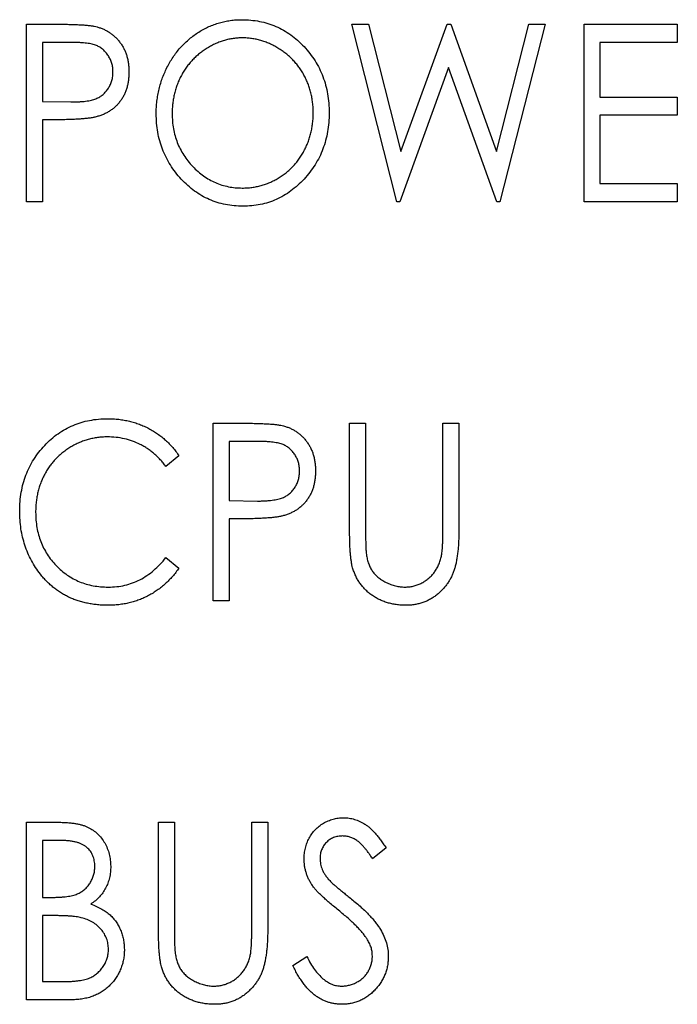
# Model space of a CAD drawing. Header units: millimetres. Extents: x 0 to 420, y 0 to 297.
# Tile 29 of 101: x 76.74 to 81.64, y 155.58 to 162.92. Entities that reach past the tile are written whole.
import ezdxf

# ---------------------------------------------------------------- set-up
doc = ezdxf.new("R2010")
doc.units = ezdxf.units.MM

msp = doc.modelspace()

# ---------------------------------------------------------------- linework, layer by layer
at = {"color": 7, "linetype": 'Continuous', "lineweight": 25}
for p, q in [((76.7917, 162.8894), (77.0349, 162.8894)), ((76.7917, 161.5665), (76.7917, 162.8894)), ((79.217, 162.8894), (79.3405, 162.8894)), ((79.5528, 161.5665), (79.217, 162.8894)), ((79.3405, 162.8894), (79.5816, 161.9396)), ((79.5816, 161.9396), (79.927, 162.8894)), ((79.927, 162.8894), (79.9532, 162.8894)), ((79.9532, 162.8894), (80.294, 161.9396)), ((80.294, 161.9396), (80.5367, 162.8894)), ((80.6586, 162.8894), (80.3205, 161.5665)), ((80.5367, 162.8894), (80.6586, 162.8894)), ((80.947, 162.8894), (81.6423, 162.8894)), ((80.947, 161.5665), (80.947, 162.8894)), ((81.6423, 162.8894), (81.6423, 162.7537)), ((77.1309, 162.7537), (76.9104, 162.7537)), ((76.9104, 162.7537), (76.9104, 162.3128)), ((81.6423, 162.7537), (81.0657, 162.7537)), ((81.0657, 162.7537), (81.0657, 162.3467)), ((79.9378, 162.5672), (79.5742, 161.5665)), ((80.2966, 161.5665), (79.9378, 162.5672)), ((76.9104, 162.3128), (77.1216, 162.3098)), ((81.0657, 162.3467), (81.6423, 162.3467)), ((81.6423, 162.3467), (81.6423, 162.211)), ((76.9981, 162.1771), (76.9104, 162.1771)), ((76.9104, 162.1771), (76.9104, 161.5665)), ((81.6423, 162.211), (81.0657, 162.211)), ((81.0657, 162.211), (81.0657, 161.7022)), ((81.0657, 161.7022), (81.6423, 161.7022)), ((81.6423, 161.7022), (81.6423, 161.5665)), ((76.9104, 161.5665), (76.7917, 161.5665)), ((79.5742, 161.5665), (79.5528, 161.5665)), ((80.3205, 161.5665), (80.2966, 161.5665)), ((81.6423, 161.5665), (80.947, 161.5665)), ((78.1824, 159.9144), (78.4257, 159.9144)), ((78.1824, 158.5915), (78.1824, 159.9144)), ((79.2, 159.9144), (79.3188, 159.9144)), ((79.2, 159.1154), (79.2, 159.9144)), ((79.3188, 159.9144), (79.3188, 159.1218)), ((79.8954, 159.1218), (79.8954, 159.9144)), ((79.8954, 159.9144), (80.0141, 159.9144)), ((80.0141, 159.9144), (80.0141, 159.1154)), ((78.5216, 159.7787), (78.3011, 159.7787)), ((78.3011, 159.7787), (78.3011, 159.3378)), ((77.928, 159.6717), (77.831, 159.5922)), ((78.3011, 159.3378), (78.5123, 159.3348)), ((78.3889, 159.2021), (78.3011, 159.2021)), ((78.3011, 159.2021), (78.3011, 158.5915)), ((77.831, 158.9138), (77.928, 158.835)), ((78.3011, 158.5915), (78.1824, 158.5915)), ((76.7917, 156.9394), (77.0304, 156.9394)), ((76.7917, 155.6165), (76.7917, 156.9394)), ((77.7754, 156.9394), (77.8941, 156.9394)), ((77.7754, 156.1404), (77.7754, 156.9394)), ((77.8941, 156.9394), (77.8941, 156.1468)), ((78.4707, 156.1468), (78.4707, 156.9394)), ((78.4707, 156.9394), (78.5895, 156.9394)), ((78.5895, 156.9394), (78.5895, 156.1404)), ((77.0529, 156.8037), (76.9104, 156.8037)), ((76.9104, 156.8037), (76.9104, 156.3797)), ((79.4714, 156.7494), (79.371, 156.6681)), ((76.9104, 156.3797), (76.9809, 156.3797)), ((76.9801, 156.244), (76.9104, 156.244)), ((76.9104, 156.244), (76.9104, 155.7522)), ((78.776, 155.8717), (78.8807, 155.9388)), ((76.9104, 155.7522), (77.0635, 155.7522)), ((77.1261, 155.6165), (76.7917, 155.6165))]:
    msp.add_line(p, q, dxfattribs=at)
for points, knots in [([(77.7584, 162.2221), (77.7586, 162.2379), (77.7591, 162.2691), (77.7633, 162.3156), (77.7698, 162.3613), (77.7795, 162.406), (77.7913, 162.4499), (77.8059, 162.493), (77.8235, 162.535), (77.8433, 162.5761), (77.8653, 162.6157), (77.8899, 162.653), (77.9158, 162.6885), (77.944, 162.7215), (77.9743, 162.7521), (78.0062, 162.781), (78.0401, 162.8075), (78.0759, 162.8314), (78.1128, 162.8533), (78.1511, 162.8717), (78.1898, 162.8878), (78.2294, 162.9008), (78.2697, 162.9109), (78.3108, 162.9179), (78.3526, 162.9227), (78.3808, 162.9231), (78.3949, 162.9233)], [0, 0, 0, 0, 0.044811, 0.089011, 0.13275, 0.176233, 0.219272, 0.262324, 0.305647, 0.348979, 0.392242, 0.43461, 0.476184, 0.517236, 0.558165, 0.598792, 0.639668, 0.680638, 0.721467, 0.761759, 0.801482, 0.840953, 0.880381, 0.919726, 0.959716, 1, 1, 1, 1]), ([(78.3949, 162.9233), (78.4177, 162.9227), (78.4624, 162.9215), (78.5281, 162.9121), (78.5907, 162.8961), (78.6507, 162.8744), (78.7076, 162.8457), (78.7619, 162.8112), (78.8131, 162.7699), (78.8608, 162.723), (78.9046, 162.6719), (78.9428, 162.6171), (78.9752, 162.5596), (79.0016, 162.4988), (79.0224, 162.4355), (79.0368, 162.3689), (79.0458, 162.2997), (79.0469, 162.2525), (79.0474, 162.2285)], [0, 0, 0, 0, 0.064112, 0.12603, 0.186709, 0.24615, 0.305771, 0.366051, 0.427384, 0.490821, 0.554635, 0.61692, 0.678954, 0.740666, 0.803314, 0.866858, 0.932414, 1, 1, 1, 1]), ([(77.0349, 162.8894), (77.0516, 162.8894), (77.0837, 162.8894), (77.1296, 162.8882), (77.1714, 162.8867), (77.2089, 162.8846), (77.2421, 162.8821), (77.271, 162.8786), (77.2958, 162.8749), (77.3106, 162.8712), (77.3174, 162.8695)], [0, 0, 0, 0, 0.1765, 0.339032, 0.485753, 0.61857, 0.735674, 0.838185, 0.926155, 1, 1, 1, 1]), ([(77.3174, 162.8695), (77.326, 162.867), (77.3429, 162.8621), (77.3673, 162.8521), (77.3907, 162.8405), (77.4128, 162.8269), (77.4335, 162.8114), (77.4532, 162.7942), (77.4715, 162.775), (77.4887, 162.7541), (77.5043, 162.7317), (77.518, 162.7077), (77.5293, 162.6823), (77.5386, 162.6554), (77.5461, 162.6273), (77.551, 162.5975), (77.5543, 162.5665), (77.5547, 162.5454), (77.5549, 162.5346)], [0, 0, 0, 0, 0.060075, 0.119303, 0.178069, 0.236256, 0.294313, 0.353143, 0.412708, 0.473813, 0.535615, 0.597403, 0.660232, 0.723514, 0.789577, 0.856841, 0.927091, 1, 1, 1, 1]), ([(77.4361, 162.534), (77.4357, 162.5447), (77.4349, 162.5658), (77.4284, 162.5967), (77.4177, 162.6262), (77.4029, 162.6538), (77.3848, 162.6789), (77.3636, 162.7005), (77.3396, 162.7182), (77.3171, 162.7293), (77.2972, 162.7364), (77.28, 162.7411), (77.2606, 162.7451), (77.2389, 162.7481), (77.215, 162.7508), (77.1889, 162.7526), (77.1606, 162.7537), (77.141, 162.7537), (77.1309, 162.7537)], [0, 0, 0, 0, 0.074091, 0.147068, 0.219176, 0.292487, 0.364821, 0.434086, 0.502842, 0.57172, 0.608354, 0.649905, 0.695817, 0.746872, 0.802658, 0.863186, 0.92915, 1, 1, 1, 1]), ([(78.4002, 162.7877), (78.3888, 162.7875), (78.3661, 162.7872), (78.3323, 162.7832), (78.2989, 162.7775), (78.2659, 162.7693), (78.2336, 162.7582), (78.2014, 162.7453), (78.1698, 162.7299), (78.139, 162.7121), (78.1091, 162.6927), (78.0808, 162.6711), (78.0539, 162.6481), (78.029, 162.6233), (78.0056, 162.5971), (77.984, 162.5691), (77.9642, 162.5394), (77.9459, 162.5083), (77.9298, 162.4759), (77.9157, 162.4424), (77.9038, 162.408), (77.8939, 162.3727), (77.8866, 162.3364), (77.8809, 162.2994), (77.8777, 162.2613), (77.8773, 162.2357), (77.8771, 162.2227)], [0, 0, 0, 0, 0.039956, 0.079513, 0.119111, 0.158682, 0.198528, 0.238944, 0.279928, 0.321669, 0.363487, 0.405034, 0.446304, 0.487242, 0.528249, 0.569305, 0.611035, 0.653354, 0.695583, 0.737902, 0.780492, 0.823231, 0.866218, 0.910046, 0.954473, 1, 1, 1, 1]), ([(78.9287, 162.2288), (78.9285, 162.2416), (78.928, 162.267), (78.9249, 162.3046), (78.9191, 162.3413), (78.912, 162.3771), (78.902, 162.4118), (78.8904, 162.4457), (78.8762, 162.4786), (78.8601, 162.5106), (78.8422, 162.5413), (78.8222, 162.5706), (78.8004, 162.5981), (78.7771, 162.6242), (78.7519, 162.6485), (78.725, 162.6715), (78.6963, 162.6927), (78.666, 162.7121), (78.6346, 162.7299), (78.6026, 162.7453), (78.57, 162.7582), (78.5371, 162.7693), (78.5035, 162.7774), (78.4695, 162.7832), (78.4351, 162.7872), (78.4119, 162.7875), (78.4002, 162.7877)], [0, 0, 0, 0, 0.044923, 0.089057, 0.132287, 0.174986, 0.217144, 0.258769, 0.300532, 0.342498, 0.384141, 0.425372, 0.466388, 0.507179, 0.548135, 0.589217, 0.630842, 0.673193, 0.715487, 0.757043, 0.79776, 0.838207, 0.878693, 0.918916, 0.959101, 1, 1, 1, 1]), ([(77.1216, 162.3098), (77.1319, 162.3098), (77.1518, 162.3098), (77.1806, 162.3114), (77.2072, 162.313), (77.2318, 162.3157), (77.2542, 162.3192), (77.2745, 162.3229), (77.2925, 162.3281), (77.3136, 162.3353), (77.3372, 162.3472), (77.3626, 162.3651), (77.3844, 162.3872), (77.403, 162.4124), (77.4177, 162.4403), (77.4285, 162.4702), (77.435, 162.5016), (77.4357, 162.5231), (77.4361, 162.534)], [0, 0, 0, 0, 0.070231, 0.135127, 0.195896, 0.251444, 0.303058, 0.349556, 0.391936, 0.430093, 0.501229, 0.570517, 0.640124, 0.710955, 0.782914, 0.853735, 0.926014, 1, 1, 1, 1]), ([(77.5549, 162.5346), (77.5546, 162.5237), (77.5542, 162.5025), (77.5514, 162.4712), (77.5459, 162.4416), (77.5393, 162.4132), (77.5298, 162.3866), (77.5187, 162.3612), (77.5055, 162.3372), (77.49, 162.315), (77.473, 162.2943), (77.4545, 162.2751), (77.4343, 162.2578), (77.4125, 162.2425), (77.3892, 162.2288), (77.3643, 162.217), (77.3379, 162.2068), (77.3196, 162.2015), (77.3103, 162.1988)], [0, 0, 0, 0, 0.0723093, 0.1413582, 0.2082071, 0.2723358, 0.3351426, 0.3961736, 0.4566676, 0.5166459, 0.5759293, 0.6349326, 0.6936926, 0.7527076, 0.8119619, 0.8731962, 0.9355036, 1, 1, 1, 1]), ([(77.3103, 162.1988), (77.3026, 162.197), (77.2858, 162.1932), (77.2581, 162.1889), (77.2258, 162.1852), (77.189, 162.1824), (77.1477, 162.1801), (77.1018, 162.1782), (77.0515, 162.1772), (77.0164, 162.1771), (76.9981, 162.1771)], [0, 0, 0, 0, 0.075269, 0.165174, 0.268129, 0.385984, 0.51806, 0.664405, 0.825035, 1, 1, 1, 1]), ([(78.405, 161.5326), (78.3827, 161.5332), (78.3389, 161.5343), (78.2745, 161.5443), (78.2127, 161.5597), (78.1536, 161.5819), (78.0971, 161.6104), (78.0435, 161.6455), (77.9925, 161.6868), (77.9446, 161.7336), (77.9013, 161.785), (77.8627, 161.8394), (77.8307, 161.8969), (77.8043, 161.9569), (77.7834, 162.0194), (77.769, 162.0847), (77.76, 162.1525), (77.7589, 162.1987), (77.7584, 162.2221)], [0, 0, 0, 0, 0.063524, 0.12488, 0.185155, 0.244833, 0.304627, 0.365038, 0.42717, 0.49127, 0.555588, 0.618668, 0.681008, 0.742903, 0.805249, 0.868474, 0.933217, 1, 1, 1, 1]), ([(77.8771, 162.2227), (77.8776, 162.2036), (77.8784, 162.166), (77.8858, 162.1109), (77.8976, 162.058), (77.9148, 162.0076), (77.9361, 161.959), (77.9629, 161.9131), (77.9941, 161.8692), (78.0299, 161.8285), (78.0688, 161.7909), (78.1103, 161.7581), (78.1538, 161.7305), (78.1993, 161.7078), (78.2466, 161.6898), (78.2962, 161.6776), (78.3476, 161.6694), (78.3825, 161.6687), (78.4002, 161.6683)], [0, 0, 0, 0, 0.06753, 0.132738, 0.196163, 0.25879, 0.321017, 0.383435, 0.446363, 0.511011, 0.575079, 0.637133, 0.697793, 0.757163, 0.816573, 0.8765, 0.937463, 1, 1, 1, 1]), ([(78.4002, 161.6683), (78.4122, 161.6684), (78.4359, 161.6688), (78.4712, 161.6724), (78.5058, 161.6782), (78.5396, 161.6864), (78.5727, 161.6969), (78.6054, 161.7092), (78.6371, 161.7245), (78.6682, 161.7416), (78.6979, 161.7609), (78.7262, 161.7819), (78.7527, 161.8047), (78.7776, 161.8291), (78.8008, 161.8552), (78.8222, 161.8831), (78.8422, 161.9125), (78.8601, 161.9438), (78.8762, 161.9763), (78.8904, 162.0097), (78.902, 162.0441), (78.9119, 162.0792), (78.9191, 162.1154), (78.9249, 162.1524), (78.928, 162.1903), (78.9285, 162.2159), (78.9287, 162.2288)], [0, 0, 0, 0, 0.041661, 0.082882, 0.123552, 0.164177, 0.204273, 0.24489, 0.285869, 0.327154, 0.368651, 0.40943, 0.450115, 0.490687, 0.531109, 0.572015, 0.613338, 0.655348, 0.697698, 0.739863, 0.781905, 0.824489, 0.86732, 0.910682, 0.954948, 1, 1, 1, 1]), ([(79.0474, 162.2285), (79.0469, 162.2047), (79.0458, 162.1578), (79.0368, 162.089), (79.0223, 162.0229), (79.0018, 161.9595), (78.9756, 161.8988), (78.9429, 161.8411), (78.9049, 161.786), (78.8614, 161.7345), (78.8139, 161.6873), (78.763, 161.6461), (78.7099, 161.6106), (78.6538, 161.5823), (78.5953, 161.5597), (78.5341, 161.5443), (78.4704, 161.5343), (78.427, 161.5332), (78.405, 161.5326)], [0, 0, 0, 0, 0.067668, 0.133292, 0.19714, 0.260013, 0.322488, 0.385059, 0.448295, 0.51269, 0.576673, 0.638498, 0.698729, 0.757967, 0.817157, 0.876594, 0.937343, 1, 1, 1, 1]), ([(76.7408, 159.2606), (76.7413, 159.2844), (76.7424, 159.3312), (76.7514, 159.3999), (76.7658, 159.4656), (76.7863, 159.5285), (76.8127, 159.5885), (76.8451, 159.6456), (76.8834, 159.6997), (76.9268, 159.7505), (76.9746, 159.7969), (77.026, 159.8376), (77.0807, 159.8715), (77.1379, 159.9), (77.1984, 159.9217), (77.2619, 159.937), (77.3282, 159.9465), (77.3734, 159.9477), (77.3964, 159.9483)], [0, 0, 0, 0, 0.067236, 0.132194, 0.195391, 0.257388, 0.318778, 0.380515, 0.442528, 0.505942, 0.569171, 0.630524, 0.690882, 0.750747, 0.811024, 0.872201, 0.934998, 1, 1, 1, 1]), ([(77.3964, 159.9483), (77.4104, 159.9482), (77.4381, 159.9478), (77.4791, 159.9443), (77.519, 159.9384), (77.558, 159.9304), (77.596, 159.9205), (77.6328, 159.9076), (77.6687, 159.8928), (77.7035, 159.8758), (77.737, 159.8569), (77.7689, 159.8358), (77.7994, 159.813), (77.8285, 159.7886), (77.8556, 159.762), (77.8815, 159.7338), (77.9059, 159.7037), (77.9206, 159.6824), (77.928, 159.6717)], [0, 0, 0, 0, 0.067002, 0.132942, 0.197212, 0.260814, 0.32354, 0.38588, 0.447839, 0.509647, 0.571537, 0.632443, 0.693319, 0.753787, 0.814645, 0.875557, 0.937659, 1, 1, 1, 1]), ([(78.4257, 159.9144), (78.4424, 159.9144), (78.4745, 159.9144), (78.5204, 159.9132), (78.5622, 159.9117), (78.5996, 159.9096), (78.6329, 159.9071), (78.6618, 159.9036), (78.6865, 159.8999), (78.7014, 159.8962), (78.7082, 159.8945)], [0, 0, 0, 0, 0.1765, 0.339032, 0.485753, 0.61857, 0.735674, 0.838185, 0.926155, 1, 1, 1, 1]), ([(78.7082, 159.8945), (78.7167, 159.892), (78.7336, 159.8871), (78.7581, 159.8771), (78.7814, 159.8655), (78.8035, 159.8519), (78.8243, 159.8364), (78.844, 159.8192), (78.8623, 159.8), (78.8795, 159.7791), (78.8951, 159.7567), (78.9087, 159.7327), (78.92, 159.7073), (78.9294, 159.6804), (78.9369, 159.6523), (78.9417, 159.6225), (78.9451, 159.5915), (78.9454, 159.5704), (78.9456, 159.5596)], [0, 0, 0, 0, 0.060075, 0.119303, 0.178069, 0.236256, 0.294313, 0.353143, 0.412708, 0.473813, 0.535615, 0.597403, 0.660232, 0.723514, 0.789577, 0.856841, 0.927091, 1, 1, 1, 1]), ([(77.3932, 159.8127), (77.3811, 159.8125), (77.3571, 159.8122), (77.3214, 159.8082), (77.2864, 159.8025), (77.2519, 159.7943), (77.2182, 159.7836), (77.1851, 159.7709), (77.1529, 159.7554), (77.1214, 159.7381), (77.0913, 159.7184), (77.0626, 159.6973), (77.0358, 159.6743), (77.0105, 159.65), (76.9872, 159.624), (76.9656, 159.5962), (76.9458, 159.5669), (76.9278, 159.5361), (76.9115, 159.5041), (76.8979, 159.4709), (76.8857, 159.4369), (76.8765, 159.4016), (76.8685, 159.3656), (76.8634, 159.3284), (76.8601, 159.2904), (76.8597, 159.2646), (76.8595, 159.2516)], [0, 0, 0, 0, 0.042054, 0.083393, 0.124454, 0.165461, 0.206316, 0.247114, 0.288563, 0.330315, 0.372018, 0.413257, 0.453959, 0.494537, 0.53495, 0.575397, 0.616502, 0.657759, 0.699337, 0.740877, 0.782508, 0.824785, 0.867453, 0.910542, 0.954879, 1, 1, 1, 1]), ([(77.831, 159.5922), (77.8243, 159.601), (77.811, 159.6186), (77.7892, 159.6431), (77.7667, 159.6662), (77.7434, 159.6879), (77.7186, 159.7073), (77.6931, 159.7255), (77.6666, 159.7419), (77.6299, 159.7616), (77.582, 159.7825), (77.5214, 159.7998), (77.4582, 159.8108), (77.4151, 159.812), (77.3932, 159.8127)], [0, 0, 0, 0, 0.065249, 0.129752, 0.19303, 0.255253, 0.317083, 0.378287, 0.439499, 0.500949, 0.623295, 0.74628, 0.871322, 1, 1, 1, 1]), ([(78.8269, 159.559), (78.8265, 159.5697), (78.8257, 159.5908), (78.8192, 159.6217), (78.8084, 159.6512), (78.7936, 159.6788), (78.7756, 159.7039), (78.7543, 159.7255), (78.7304, 159.7432), (78.7079, 159.7543), (78.688, 159.7614), (78.6708, 159.7661), (78.6513, 159.7701), (78.6296, 159.7731), (78.6058, 159.7758), (78.5797, 159.7776), (78.5514, 159.7787), (78.5318, 159.7787), (78.5216, 159.7787)], [0, 0, 0, 0, 0.074091, 0.147068, 0.219176, 0.292487, 0.364821, 0.434086, 0.502842, 0.57172, 0.608354, 0.649905, 0.695817, 0.746872, 0.802658, 0.863186, 0.92915, 1, 1, 1, 1]), ([(78.5123, 159.3348), (78.5227, 159.3348), (78.5426, 159.3348), (78.5714, 159.3364), (78.598, 159.338), (78.6226, 159.3407), (78.6449, 159.3442), (78.6653, 159.3479), (78.6833, 159.3531), (78.7044, 159.3603), (78.7279, 159.3722), (78.7533, 159.3901), (78.7751, 159.4122), (78.7938, 159.4374), (78.8084, 159.4653), (78.8192, 159.4952), (78.8257, 159.5266), (78.8265, 159.5481), (78.8269, 159.559)], [0, 0, 0, 0, 0.070231, 0.135127, 0.195896, 0.251444, 0.303058, 0.349556, 0.391936, 0.430093, 0.501229, 0.570517, 0.640124, 0.710955, 0.782914, 0.853735, 0.926014, 1, 1, 1, 1]), ([(78.9456, 159.5596), (78.9454, 159.5487), (78.945, 159.5275), (78.9422, 159.4962), (78.9367, 159.4666), (78.93, 159.4382), (78.9206, 159.4116), (78.9095, 159.3862), (78.8962, 159.3622), (78.8808, 159.34), (78.8638, 159.3193), (78.8452, 159.3001), (78.825, 159.2828), (78.8032, 159.2675), (78.7799, 159.2538), (78.7551, 159.242), (78.7287, 159.2318), (78.7103, 159.2265), (78.701, 159.2238)], [0, 0, 0, 0, 0.072309, 0.141358, 0.208207, 0.272336, 0.335143, 0.396174, 0.456668, 0.516646, 0.575929, 0.634933, 0.693693, 0.752708, 0.811962, 0.873196, 0.935504, 1, 1, 1, 1]), ([(76.8953, 158.7889), (76.8828, 158.8054), (76.8581, 158.8382), (76.827, 158.8913), (76.8003, 158.9467), (76.7786, 159.0046), (76.7615, 159.0651), (76.7494, 159.128), (76.7421, 159.1935), (76.7412, 159.238), (76.7408, 159.2606)], [0, 0, 0, 0, 0.122254, 0.24342, 0.364291, 0.486273, 0.609794, 0.736233, 0.865843, 1, 1, 1, 1]), ([(76.8595, 159.2516), (76.8599, 159.2321), (76.8608, 159.1937), (76.8682, 159.1375), (76.8799, 159.0837), (76.8972, 159.0326), (76.9184, 158.9835), (76.9453, 158.9373), (76.9763, 158.8933), (77.0123, 158.8525), (77.0518, 158.8154), (77.094, 158.7824), (77.1392, 158.7551), (77.1865, 158.7324), (77.2364, 158.7148), (77.289, 158.7025), (77.3439, 158.6944), (77.3815, 158.6937), (77.4006, 158.6933)], [0, 0, 0, 0, 0.067402, 0.132225, 0.195291, 0.256964, 0.318228, 0.379385, 0.441024, 0.503862, 0.566597, 0.627855, 0.688166, 0.748276, 0.808707, 0.870424, 0.93412, 1, 1, 1, 1]), ([(78.701, 159.2238), (78.6934, 159.222), (78.6765, 159.2182), (78.6488, 159.2139), (78.6166, 159.2102), (78.5798, 159.2074), (78.5384, 159.2051), (78.4926, 159.2032), (78.4422, 159.2022), (78.4071, 159.2021), (78.3889, 159.2021)], [0, 0, 0, 0, 0.0752685, 0.1651737, 0.2681292, 0.385984, 0.5180597, 0.6644047, 0.8250346, 1, 1, 1, 1]), ([(79.2226, 158.8366), (79.2207, 158.8437), (79.2166, 158.859), (79.2124, 158.8843), (79.2084, 158.9133), (79.2053, 158.9463), (79.2031, 158.9831), (79.2011, 159.0237), (79.2001, 159.0682), (79.2001, 159.0993), (79.2, 159.1154)], [0, 0, 0, 0, 0.077936, 0.169149, 0.274074, 0.391816, 0.523462, 0.668216, 0.827041, 1, 1, 1, 1]), ([(79.3188, 159.1218), (79.3187, 159.1106), (79.3187, 159.0893), (79.319, 159.059), (79.3195, 159.032), (79.3201, 159.0084), (79.3204, 158.988), (79.3216, 158.971), (79.3226, 158.9573), (79.3234, 158.9493), (79.3238, 158.9458)], [0, 0, 0, 0, 0.191105, 0.362655, 0.516171, 0.650128, 0.766034, 0.862527, 0.941006, 1, 1, 1, 1]), ([(80.0141, 159.1154), (80.0141, 159.101), (80.0139, 159.0729), (80.0122, 159.0317), (80.0099, 158.9927), (80.0066, 158.9557), (80.0017, 158.921), (79.9961, 158.8883), (79.99, 158.8576), (79.9821, 158.829), (79.9732, 158.8018), (79.9619, 158.7758), (79.9491, 158.7505), (79.9336, 158.7264), (79.917, 158.7027), (79.8975, 158.6804), (79.8764, 158.6587), (79.8535, 158.6381), (79.8289, 158.6192), (79.8027, 158.6029), (79.7754, 158.5887), (79.7467, 158.5771), (79.7167, 158.5685), (79.6854, 158.5621), (79.6528, 158.5584), (79.6308, 158.5579), (79.6195, 158.5576)], [0, 0, 0, 0, 0.055741, 0.108782, 0.159483, 0.20722, 0.252436, 0.295103, 0.335609, 0.373517, 0.409957, 0.446416, 0.482967, 0.519684, 0.557168, 0.594999, 0.634172, 0.674127, 0.714136, 0.754079, 0.793688, 0.83312, 0.873373, 0.914549, 0.95654, 1, 1, 1, 1]), ([(79.8827, 158.9164), (79.8837, 158.9211), (79.886, 158.9315), (79.8886, 158.949), (79.8905, 158.9698), (79.8925, 158.9938), (79.8936, 159.0212), (79.8948, 159.0518), (79.8952, 159.0857), (79.8953, 159.1094), (79.8954, 159.1218)], [0, 0, 0, 0, 0.069596, 0.155423, 0.257515, 0.37358, 0.506166, 0.6554, 0.819993, 1, 1, 1, 1]), ([(79.3238, 158.9458), (79.3256, 158.9334), (79.329, 158.9093), (79.3383, 158.875), (79.3509, 158.844), (79.3662, 158.8155), (79.3862, 158.7902), (79.4101, 158.7669), (79.439, 158.7463), (79.4713, 158.7278), (79.506, 158.7127), (79.5415, 158.7015), (79.5772, 158.6944), (79.6011, 158.6937), (79.6129, 158.6933)], [0, 0, 0, 0, 0.0889375, 0.1727267, 0.251185, 0.3263801, 0.4009876, 0.479456, 0.5624606, 0.6520321, 0.742988, 0.8310174, 0.9158505, 1, 1, 1, 1]), ([(77.4006, 158.6933), (77.4217, 158.6939), (77.4632, 158.6952), (77.5241, 158.7058), (77.5823, 158.7231), (77.6378, 158.7474), (77.6906, 158.7787), (77.7406, 158.817), (77.7882, 158.8619), (77.8165, 158.8962), (77.831, 158.9138)], [0, 0, 0, 0, 0.1259, 0.248079, 0.368237, 0.488157, 0.609636, 0.7344, 0.864047, 1, 1, 1, 1]), ([(79.6129, 158.6933), (79.6232, 158.6937), (79.6436, 158.6945), (79.6739, 158.6995), (79.7033, 158.7085), (79.732, 158.7203), (79.759, 158.7356), (79.7843, 158.7535), (79.807, 158.7742), (79.8274, 158.7975), (79.8453, 158.8234), (79.8605, 158.852), (79.8735, 158.8831), (79.8796, 158.9051), (79.8827, 158.9164)], [0, 0, 0, 0, 0.081412, 0.161686, 0.242811, 0.324775, 0.407586, 0.488453, 0.56979, 0.650718, 0.733306, 0.819186, 0.907133, 1, 1, 1, 1]), ([(77.398, 158.5576), (77.3849, 158.5577), (77.359, 158.5579), (77.3207, 158.561), (77.2834, 158.5654), (77.2472, 158.5718), (77.2119, 158.5797), (77.1779, 158.5898), (77.1448, 158.6015), (77.1128, 158.6149), (77.0819, 158.6305), (77.0519, 158.6476), (77.0231, 158.6667), (76.9954, 158.6876), (76.9686, 158.7101), (76.9429, 158.7344), (76.9184, 158.7608), (76.903, 158.7795), (76.8953, 158.7889)], [0, 0, 0, 0, 0.068335, 0.135464, 0.200567, 0.264774, 0.327263, 0.389343, 0.450083, 0.510699, 0.570569, 0.630747, 0.691051, 0.751063, 0.812002, 0.873718, 0.936106, 1, 1, 1, 1]), ([(77.928, 158.835), (77.9204, 158.8243), (77.9051, 158.8028), (77.8802, 158.7724), (77.8539, 158.744), (77.8262, 158.7174), (77.7972, 158.6925), (77.7665, 158.6696), (77.7347, 158.6486), (77.7014, 158.6296), (77.667, 158.6126), (77.6315, 158.5979), (77.5949, 158.5856), (77.5575, 158.5751), (77.519, 158.5672), (77.4796, 158.5617), (77.4391, 158.5581), (77.4118, 158.5578), (77.398, 158.5576)], [0, 0, 0, 0, 0.063576, 0.126691, 0.188634, 0.249942, 0.311426, 0.372445, 0.433495, 0.495161, 0.556733, 0.61789, 0.679838, 0.742002, 0.804922, 0.868441, 0.933689, 1, 1, 1, 1]), ([(79.6195, 158.5576), (79.6073, 158.5579), (79.5834, 158.5585), (79.5481, 158.5618), (79.5143, 158.5681), (79.4815, 158.5761), (79.4503, 158.5871), (79.4202, 158.6001), (79.3917, 158.6158), (79.3644, 158.6335), (79.339, 158.6532), (79.3159, 158.6749), (79.2946, 158.6979), (79.2758, 158.7227), (79.2588, 158.7487), (79.2448, 158.7768), (79.232, 158.8059), (79.2257, 158.8263), (79.2226, 158.8366)], [0, 0, 0, 0, 0.069994, 0.137225, 0.203144, 0.267439, 0.330757, 0.392722, 0.455101, 0.517382, 0.579131, 0.639383, 0.69929, 0.758596, 0.817649, 0.877496, 0.938128, 1, 1, 1, 1]), ([(78.8608, 156.6646), (78.8613, 156.6786), (78.8621, 156.7062), (78.8696, 156.7466), (78.8812, 156.7852), (78.8976, 156.8215), (78.9187, 156.8549), (78.9432, 156.8852), (78.9724, 156.911), (79.0045, 156.9333), (79.0395, 156.9509), (79.0763, 156.9643), (79.1149, 156.9717), (79.141, 156.9728), (79.1542, 156.9733)], [0, 0, 0, 0, 0.0882908, 0.1744188, 0.2584228, 0.3423174, 0.4252869, 0.5069347, 0.5879222, 0.670559, 0.7531449, 0.8348442, 0.9166861, 1, 1, 1, 1]), ([(79.1542, 156.9733), (79.1683, 156.9728), (79.1962, 156.9718), (79.2374, 156.9623), (79.2769, 156.947), (79.3086, 156.9295), (79.3334, 156.912), (79.3526, 156.8964), (79.3716, 156.8778), (79.3913, 156.8572), (79.411, 156.8338), (79.4313, 156.8081), (79.4513, 156.7796), (79.4646, 156.7597), (79.4714, 156.7494)], [0, 0, 0, 0, 0.103822, 0.205919, 0.309231, 0.415653, 0.47222, 0.532858, 0.597819, 0.667857, 0.743177, 0.823448, 0.908942, 1, 1, 1, 1]), ([(77.0304, 156.9394), (77.0421, 156.9394), (77.0647, 156.9392), (77.0977, 156.9372), (77.1286, 156.9345), (77.1574, 156.9302), (77.184, 156.925), (77.2087, 156.9186), (77.2312, 156.911), (77.2582, 156.8991), (77.2889, 156.881), (77.3222, 156.8545), (77.3508, 156.8223), (77.3752, 156.7857), (77.3945, 156.7456), (77.4093, 156.703), (77.4174, 156.6579), (77.4186, 156.6272), (77.4192, 156.6116)], [0, 0, 0, 0, 0.060411, 0.117245, 0.171021, 0.220982, 0.268098, 0.311607, 0.352705, 0.391223, 0.464448, 0.5367, 0.610578, 0.686475, 0.763836, 0.840678, 0.919304, 1, 1, 1, 1]), ([(77.3005, 156.6092), (77.3004, 156.6166), (77.3002, 156.631), (77.297, 156.6519), (77.2927, 156.6718), (77.286, 156.6902), (77.2778, 156.7076), (77.2676, 156.7238), (77.2554, 156.7385), (77.2415, 156.7523), (77.2254, 156.7645), (77.2073, 156.7753), (77.1867, 156.7837), (77.1643, 156.7914), (77.1395, 156.7967), (77.1126, 156.801), (77.0835, 156.8033), (77.0634, 156.8036), (77.0529, 156.8037)], [0, 0, 0, 0, 0.0613296, 0.1202282, 0.1762954, 0.231183, 0.2843601, 0.3368041, 0.3903186, 0.4441023, 0.4999307, 0.558187, 0.6200478, 0.685431, 0.7558339, 0.8320746, 0.9128373, 1, 1, 1, 1]), ([(79.1473, 156.8377), (79.1355, 156.8372), (79.1126, 156.8363), (79.0801, 156.8265), (79.0508, 156.8113), (79.0258, 156.7899), (79.0053, 156.7645), (78.9901, 156.7357), (78.9811, 156.7037), (78.9801, 156.6815), (78.9796, 156.6702)], [0, 0, 0, 0, 0.133507, 0.258557, 0.380724, 0.504971, 0.628085, 0.748901, 0.871477, 1, 1, 1, 1]), ([(79.371, 156.6681), (79.3654, 156.6764), (79.3546, 156.6924), (79.3383, 156.715), (79.3228, 156.7355), (79.3076, 156.7534), (79.2934, 156.7695), (79.2796, 156.7833), (79.2665, 156.795), (79.2498, 156.8073), (79.229, 156.8195), (79.2028, 156.8302), (79.1754, 156.8364), (79.1567, 156.8372), (79.1473, 156.8377)], [0, 0, 0, 0, 0.102557, 0.196911, 0.284395, 0.364416, 0.437215, 0.503536, 0.563602, 0.61645, 0.714669, 0.808954, 0.904132, 1, 1, 1, 1]), ([(78.926, 156.4632), (78.9208, 156.471), (78.9105, 156.4863), (78.8972, 156.5103), (78.8859, 156.5348), (78.8771, 156.5599), (78.8698, 156.5854), (78.8644, 156.6113), (78.8615, 156.6379), (78.8611, 156.6557), (78.8608, 156.6646)], [0, 0, 0, 0, 0.130877, 0.257719, 0.382316, 0.506626, 0.628302, 0.751527, 0.87547, 1, 1, 1, 1]), ([(78.9796, 156.6702), (78.9797, 156.6631), (78.9801, 156.6489), (78.9835, 156.6279), (78.9885, 156.6072), (78.9957, 156.5864), (79.006, 156.5654), (79.0198, 156.544), (79.0366, 156.5215), (79.0496, 156.5069), (79.0564, 156.4992)], [0, 0, 0, 0, 0.110385, 0.220503, 0.331137, 0.443585, 0.563154, 0.695062, 0.839762, 1, 1, 1, 1]), ([(76.9809, 156.3797), (76.9912, 156.3799), (77.0112, 156.3802), (77.0401, 156.381), (77.0668, 156.3833), (77.0916, 156.3857), (77.1141, 156.3895), (77.1345, 156.394), (77.153, 156.3988), (77.1742, 156.407), (77.1985, 156.4191), (77.2241, 156.438), (77.2469, 156.4601), (77.2659, 156.4859), (77.2813, 156.5143), (77.2924, 156.5445), (77.2994, 156.5764), (77.3001, 156.5981), (77.3005, 156.6092)], [0, 0, 0, 0, 0.069184, 0.1336714, 0.1935726, 0.248874, 0.2998056, 0.3464266, 0.3887398, 0.4272833, 0.4989393, 0.5691837, 0.6394232, 0.7108447, 0.7828025, 0.8546314, 0.9259451, 1, 1, 1, 1]), ([(77.4192, 156.6116), (77.4188, 156.597), (77.4179, 156.5683), (77.4104, 156.5264), (77.399, 156.4863), (77.3821, 156.4487), (77.3612, 156.4135), (77.3353, 156.382), (77.305, 156.3536), (77.282, 156.3381), (77.2703, 156.3302)], [0, 0, 0, 0, 0.131479, 0.258232, 0.38261, 0.506215, 0.627933, 0.750087, 0.872821, 1, 1, 1, 1]), ([(79.1174, 156.2833), (79.1051, 156.2932), (79.0817, 156.3123), (79.0487, 156.3402), (79.0194, 156.366), (78.9937, 156.3896), (78.9715, 156.411), (78.9527, 156.43), (78.9378, 156.4471), (78.9297, 156.4582), (78.926, 156.4632)], [0, 0, 0, 0, 0.179535, 0.344506, 0.492131, 0.62464, 0.742099, 0.843179, 0.92954, 1, 1, 1, 1]), ([(79.0564, 156.4992), (79.0589, 156.4967), (79.065, 156.4905), (79.0762, 156.4806), (79.0907, 156.468), (79.1086, 156.4528), (79.1298, 156.4349), (79.1548, 156.415), (79.1828, 156.392), (79.2028, 156.376), (79.2133, 156.3675)], [0, 0, 0, 0, 0.053039, 0.126288, 0.218872, 0.334457, 0.469409, 0.625738, 0.802267, 1, 1, 1, 1]), ([(79.2133, 156.3675), (79.226, 156.3571), (79.2506, 156.3369), (79.2854, 156.3063), (79.3172, 156.2767), (79.3458, 156.2478), (79.3714, 156.22), (79.3937, 156.1929), (79.4132, 156.1668), (79.4344, 156.1333), (79.4558, 156.0919), (79.4748, 156.0418), (79.4861, 155.9912), (79.4876, 155.9574), (79.4884, 155.9406)], [0, 0, 0, 0, 0.093761, 0.181614, 0.264342, 0.341677, 0.41338, 0.479975, 0.541968, 0.599292, 0.705911, 0.807015, 0.904485, 1, 1, 1, 1]), ([(77.2703, 156.3302), (77.285, 156.3244), (77.3133, 156.3134), (77.3521, 156.2937), (77.3858, 156.2727), (77.4142, 156.2494), (77.4383, 156.2243), (77.46, 156.1974), (77.478, 156.1676), (77.4936, 156.1357), (77.5055, 156.1018), (77.5149, 156.0666), (77.5197, 156.0297), (77.5205, 156.0047), (77.521, 155.992)], [0, 0, 0, 0, 0.105094, 0.200987, 0.288426, 0.36794, 0.443759, 0.519243, 0.59631, 0.674393, 0.754077, 0.833933, 0.916123, 1, 1, 1, 1]), ([(77.199, 156.2284), (77.1932, 156.2297), (77.181, 156.2325), (77.1609, 156.2356), (77.1379, 156.2382), (77.1119, 156.2402), (77.0831, 156.2422), (77.0514, 156.243), (77.0167, 156.2439), (76.9926, 156.244), (76.9801, 156.244)], [0, 0, 0, 0, 0.080141, 0.171688, 0.277239, 0.39575, 0.527398, 0.670909, 0.828844, 1, 1, 1, 1]), ([(77.4022, 155.992), (77.4016, 156.0059), (77.4003, 156.033), (77.3899, 156.0724), (77.3726, 156.1088), (77.3485, 156.1419), (77.3189, 156.1714), (77.2837, 156.1962), (77.2434, 156.2156), (77.214, 156.2241), (77.199, 156.2284)], [0, 0, 0, 0, 0.122978, 0.241496, 0.358865, 0.47987, 0.603747, 0.728862, 0.860622, 1, 1, 1, 1]), ([(79.3278, 156.0723), (79.3226, 156.0799), (79.3117, 156.0958), (79.2927, 156.1193), (79.2708, 156.144), (79.246, 156.1699), (79.2179, 156.1966), (79.1873, 156.2247), (79.1536, 156.2539), (79.1297, 156.2733), (79.1174, 156.2833)], [0, 0, 0, 0, 0.092213, 0.193119, 0.303009, 0.423363, 0.552489, 0.69176, 0.840671, 1, 1, 1, 1]), ([(77.7979, 155.8616), (77.796, 155.8687), (77.792, 155.884), (77.7878, 155.9093), (77.7837, 155.9383), (77.7806, 155.9713), (77.7784, 156.0081), (77.7765, 156.0487), (77.7754, 156.0932), (77.7754, 156.1243), (77.7754, 156.1404)], [0, 0, 0, 0, 0.077936, 0.169149, 0.274074, 0.391816, 0.523462, 0.668216, 0.827041, 1, 1, 1, 1]), ([(77.8941, 156.1468), (77.8941, 156.1356), (77.894, 156.1143), (77.8943, 156.084), (77.8948, 156.057), (77.8954, 156.0334), (77.8957, 156.013), (77.8969, 155.996), (77.8979, 155.9823), (77.8987, 155.9743), (77.8991, 155.9708)], [0, 0, 0, 0, 0.191105, 0.362655, 0.516171, 0.650128, 0.766034, 0.862527, 0.941006, 1, 1, 1, 1]), ([(78.5895, 156.1404), (78.5894, 156.126), (78.5892, 156.0979), (78.5875, 156.0567), (78.5852, 156.0177), (78.5819, 155.9807), (78.577, 155.946), (78.5714, 155.9133), (78.5653, 155.8826), (78.5575, 155.854), (78.5485, 155.8268), (78.5372, 155.8008), (78.5244, 155.7755), (78.509, 155.7514), (78.4923, 155.7277), (78.4728, 155.7054), (78.4518, 155.6837), (78.4288, 155.6631), (78.4043, 155.6442), (78.378, 155.6279), (78.3507, 155.6137), (78.322, 155.6021), (78.292, 155.5935), (78.2607, 155.5871), (78.2282, 155.5834), (78.2061, 155.5829), (78.1949, 155.5826)], [0, 0, 0, 0, 0.055741, 0.108782, 0.159483, 0.20722, 0.252436, 0.295103, 0.335609, 0.373517, 0.409957, 0.446416, 0.482967, 0.519684, 0.557168, 0.594999, 0.634172, 0.674127, 0.714136, 0.754079, 0.793688, 0.83312, 0.873373, 0.914549, 0.95654, 1, 1, 1, 1]), ([(78.458, 155.9414), (78.459, 155.9461), (78.4613, 155.9565), (78.4639, 155.974), (78.4658, 155.9948), (78.4678, 156.0188), (78.469, 156.0462), (78.4701, 156.0768), (78.4705, 156.1107), (78.4707, 156.1344), (78.4707, 156.1468)], [0, 0, 0, 0, 0.069596, 0.155423, 0.257515, 0.37358, 0.506166, 0.6554, 0.819993, 1, 1, 1, 1]), ([(79.3696, 155.9425), (79.3691, 155.9535), (79.368, 155.9757), (79.3601, 156.0088), (79.3465, 156.0413), (79.3341, 156.0618), (79.3278, 156.0723)], [0, 0, 0, 0, 0.238336, 0.482311, 0.73314, 1, 1, 1, 1]), ([(77.0635, 155.7522), (77.0745, 155.7523), (77.0956, 155.7526), (77.1261, 155.7535), (77.1544, 155.7556), (77.1804, 155.7589), (77.2042, 155.7624), (77.2256, 155.7672), (77.2449, 155.7727), (77.2674, 155.7811), (77.2928, 155.7942), (77.3198, 155.8142), (77.344, 155.8377), (77.3645, 155.8649), (77.381, 155.8947), (77.3935, 155.926), (77.4009, 155.9586), (77.4018, 155.9809), (77.4022, 155.992)], [0, 0, 0, 0, 0.069807, 0.134579, 0.194415, 0.250549, 0.301262, 0.347969, 0.390185, 0.42866, 0.500914, 0.571392, 0.642245, 0.714971, 0.787795, 0.858561, 0.928895, 1, 1, 1, 1]), ([(77.521, 155.992), (77.5207, 155.9791), (77.5201, 155.9537), (77.515, 155.9164), (77.5065, 155.8808), (77.4948, 155.8465), (77.4795, 155.8138), (77.461, 155.7825), (77.439, 155.7529), (77.4141, 155.725), (77.3863, 155.6995), (77.356, 155.677), (77.3231, 155.6586), (77.2882, 155.643), (77.2509, 155.6311), (77.2113, 155.6228), (77.1694, 155.6172), (77.1408, 155.6167), (77.1261, 155.6165)], [0, 0, 0, 0, 0.063363, 0.124627, 0.184367, 0.243059, 0.301844, 0.361338, 0.42118, 0.482903, 0.544595, 0.605999, 0.667367, 0.729491, 0.793258, 0.859341, 0.927971, 1, 1, 1, 1]), ([(77.8991, 155.9708), (77.9009, 155.9584), (77.9043, 155.9343), (77.9136, 155.9), (77.9262, 155.869), (77.9415, 155.8405), (77.9615, 155.8152), (77.9855, 155.7919), (78.0143, 155.7713), (78.0466, 155.7528), (78.0814, 155.7377), (78.1169, 155.7265), (78.1525, 155.7194), (78.1764, 155.7187), (78.1882, 155.7183)], [0, 0, 0, 0, 0.0889375, 0.1727267, 0.251185, 0.3263801, 0.4009876, 0.479456, 0.5624606, 0.6520321, 0.742988, 0.8310174, 0.9158505, 1, 1, 1, 1]), ([(78.1882, 155.7183), (78.1985, 155.7187), (78.2189, 155.7195), (78.2492, 155.7245), (78.2786, 155.7335), (78.3074, 155.7453), (78.3343, 155.7606), (78.3596, 155.7785), (78.3823, 155.7992), (78.4027, 155.8225), (78.4206, 155.8484), (78.4358, 155.877), (78.4489, 155.9081), (78.4549, 155.9301), (78.458, 155.9414)], [0, 0, 0, 0, 0.081412, 0.161686, 0.242811, 0.324775, 0.407586, 0.488453, 0.56979, 0.650718, 0.733306, 0.819186, 0.907133, 1, 1, 1, 1]), ([(78.8807, 155.9388), (78.89, 155.9214), (78.9077, 155.8882), (78.9371, 155.8431), (78.9678, 155.8049), (78.9997, 155.7734), (79.0328, 155.7488), (79.0671, 155.7313), (79.1027, 155.7203), (79.127, 155.7189), (79.1391, 155.7183)], [0, 0, 0, 0, 0.165307, 0.315251, 0.451801, 0.576089, 0.690151, 0.796612, 0.898685, 1, 1, 1, 1]), ([(79.1391, 155.7183), (79.1495, 155.7186), (79.17, 155.7192), (79.2002, 155.7254), (79.2294, 155.7349), (79.2572, 155.7485), (79.2832, 155.7649), (79.3058, 155.7848), (79.3255, 155.8068), (79.3413, 155.8317), (79.354, 155.858), (79.363, 155.8855), (79.3685, 155.9137), (79.3693, 155.9328), (79.3696, 155.9425)], [0, 0, 0, 0, 0.086779, 0.172012, 0.257, 0.344091, 0.430347, 0.513787, 0.595624, 0.677565, 0.75969, 0.839996, 0.919133, 1, 1, 1, 1]), ([(79.4884, 155.9406), (79.4881, 155.9288), (79.4875, 155.9053), (79.4825, 155.8708), (79.475, 155.8373), (79.4636, 155.8053), (79.4497, 155.774), (79.432, 155.7444), (79.4114, 155.7158), (79.3881, 155.6888), (79.3626, 155.664), (79.3353, 155.6423), (79.3067, 155.6237), (79.2766, 155.6088), (79.2452, 155.5971), (79.2124, 155.5886), (79.1783, 155.5834), (79.1551, 155.5829), (79.1433, 155.5826)], [0, 0, 0, 0, 0.064367, 0.127345, 0.188922, 0.250384, 0.312021, 0.374404, 0.437663, 0.502985, 0.567803, 0.63098, 0.692076, 0.752595, 0.813028, 0.874016, 0.936113, 1, 1, 1, 1]), ([(78.1949, 155.5826), (78.1827, 155.5829), (78.1588, 155.5835), (78.1235, 155.5868), (78.0896, 155.5931), (78.0568, 155.6011), (78.0256, 155.6121), (77.9955, 155.6251), (77.967, 155.6408), (77.9397, 155.6585), (77.9144, 155.6782), (77.8912, 155.6999), (77.8699, 155.7229), (77.8512, 155.7477), (77.8341, 155.7737), (77.8201, 155.8018), (77.8073, 155.8309), (77.801, 155.8513), (77.7979, 155.8616)], [0, 0, 0, 0, 0.069994, 0.137225, 0.203144, 0.267439, 0.330757, 0.392722, 0.455101, 0.517382, 0.579131, 0.639383, 0.69929, 0.758596, 0.817649, 0.877496, 0.938128, 1, 1, 1, 1]), ([(79.1433, 155.5826), (79.1342, 155.5828), (79.1161, 155.5832), (79.0893, 155.5866), (79.063, 155.5914), (79.0375, 155.599), (79.0126, 155.6083), (78.9883, 155.6196), (78.9647, 155.6332), (78.9417, 155.649), (78.9192, 155.6672), (78.8973, 155.6882), (78.8758, 155.7119), (78.8549, 155.7384), (78.8345, 155.7678), (78.8144, 155.7998), (78.7947, 155.8346), (78.7824, 155.8591), (78.776, 155.8717)], [0, 0, 0, 0, 0.055089, 0.109447, 0.163323, 0.216767, 0.269874, 0.324148, 0.378969, 0.434708, 0.492467, 0.553707, 0.618022, 0.686132, 0.757893, 0.834258, 0.914668, 1, 1, 1, 1])]:
    msp.add_open_spline(points, degree=3, knots=knots, dxfattribs=at)

doc.saveas('drawing.dxf')
